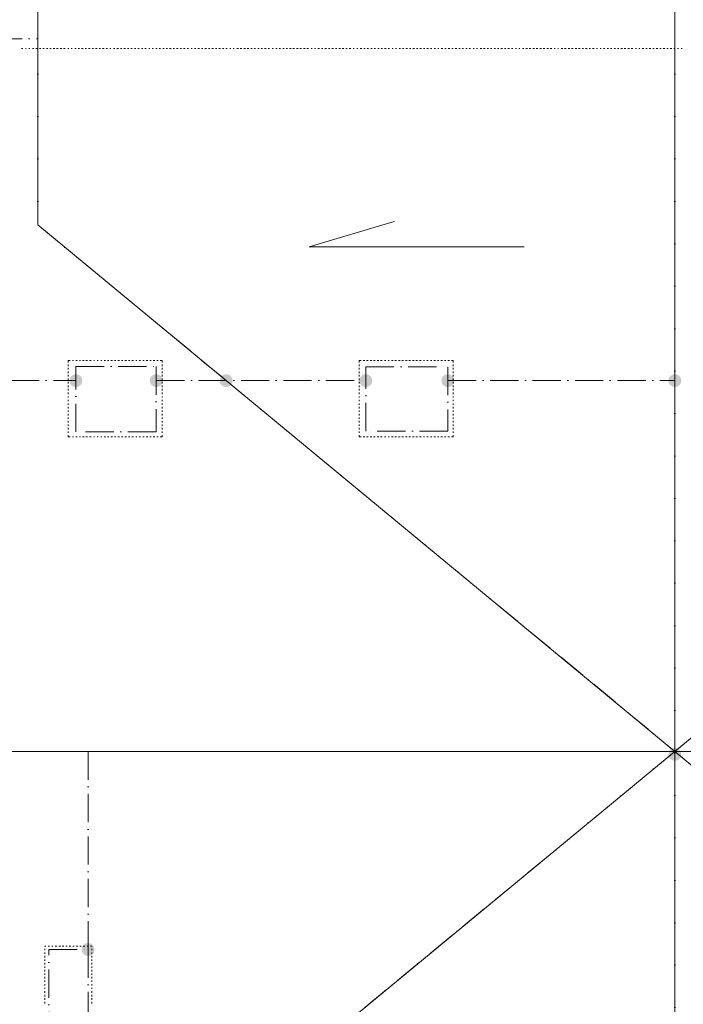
# Model space of a CAD drawing. Header units: centimetres. Extents: x -16053 to 7031, y -7778 to 254.
# Tile 148 of 256: x -6083 to -5518, y -6017 to -5180. Entities that reach past the tile are written whole.
import ezdxf

# ---------------------------------------------------------------- set-up
doc = ezdxf.new("R2010")
doc.units = ezdxf.units.CM
doc.header["$MEASUREMENT"] = 0
doc.linetypes.add('ACAD_ISO10W100', pattern=[18, 12, -3, 0, -3])
doc.layers.get('0').update_dxf_attribs({"linetype": 'CONTINUOUS'})
doc.layers.add('ODGROMÓWKA', color=3, linetype='ACAD_ISO10W100', lineweight=13)

msp = doc.modelspace()

# ---------------------------------------------------------------- hatches: boundary and pattern name
at = {"layer": 'ODGROMÓWKA'}
h = msp.add_hatch(color=256, dxfattribs=at)
edge = h.paths.add_edge_path()
edge.add_arc((-6035.012, -5486.65), 5.528, 0, 360)
h = msp.add_hatch(color=256, dxfattribs=at)
edge = h.paths.add_edge_path()
edge.add_arc((-5966.665, -5486.65), 5.528, 0, 360)
h = msp.add_hatch(color=256, dxfattribs=at)
edge = h.paths.add_edge_path()
edge.add_arc((-5907.075, -5486.65), 5.528, 0, 360)
h = msp.add_hatch(color=256, dxfattribs=at)
edge = h.paths.add_edge_path()
edge.add_arc((-5788.283, -5486.65), 5.528, 0, 360)
h = msp.add_hatch(color=256, dxfattribs=at)
edge = h.paths.add_edge_path()
edge.add_arc((-5718.476, -5486.65), 5.528, 0, 360)
h = msp.add_hatch(color=256, dxfattribs=at)
edge = h.paths.add_edge_path()
edge.add_arc((-5525.253, -5486.65), 5.528, 0, 360)
h = msp.add_hatch(color=256, dxfattribs=at)
edge = h.paths.add_edge_path()
edge.add_arc((-5525.253, -5804.55), 5.528, 0, 360)
h = msp.add_hatch(color=256, dxfattribs=at)
edge = h.paths.add_edge_path()
edge.add_arc((-6024.636, -5970.612), 5.528, 0, 360)

# ---------------------------------------------------------------- linework, layer by layer
at = {"color": 8, "linetype": 'Continuous', "lineweight": 15, "true_color": 0x767676}
msp.add_lwpolyline([(-5525.253, -5131.882), (-6067.431, -5131.882), (-6067.431, -5354.178), (-5525.253, -5802.078)], dxfattribs=at)
at = {"color": 252, "linetype": 'Continuous', "lineweight": 9, "true_color": 0x989898}
for points in [[(-5525.253, -6472.274), (-5525.253, -5131.882), (-5525.253, -5802.078), (-4983.407, -5354.178), (-4983.407, -5131.882), (-5525.253, -5131.882), (-6067.431, -5131.882), (-6067.431, -5354.178), (-5525.253, -5802.078), (-6067.431, -6249.978), (-6067.431, -6472.274), (-5525.253, -6472.274), (-4983.407, -6472.274), (-4983.407, -6249.978), (-5525.253, -5802.078)], [(-5653.603, -5372.703), (-5836.534, -5372.703), (-5764.089, -5351.201)], [(-6689.661, -5802.078), (-4313.211, -5802.078), (-4313.211, -5802.078)]]:
    msp.add_lwpolyline(points, dxfattribs=at)
at = {"color": 254, "linetype": 'Continuous', "lineweight": 5, "true_color": 0xfdc4fd}
for points in [[(-6080.166, -5204.161), (-6081.324, -5204.161), (-6081.324, -5204.161)], [(-6077.189, -5204.161), (-6078.016, -5204.161), (-6078.016, -5204.161)], [(-6074.212, -5204.161), (-6075.039, -5204.161), (-6075.039, -5204.161)], [(-6070.739, -5204.161), (-6072.062, -5204.161), (-6072.062, -5204.161)], [(-6067.761, -5204.161), (-6069.085, -5204.161), (-6069.085, -5204.161)], [(-6064.95, -5204.161), (-6066.107, -5204.161), (-6066.107, -5204.161)], [(-6061.972, -5204.161), (-6063.13, -5204.161), (-6063.13, -5204.161)], [(-6058.995, -5204.161), (-6060.153, -5204.161), (-6060.153, -5204.161)], [(-6056.018, -5204.161), (-6057.176, -5204.161), (-6057.176, -5204.161)], [(-6053.041, -5204.161), (-6054.364, -5204.161), (-6054.364, -5204.161)], [(-6050.064, -5204.161), (-6051.387, -5204.161), (-6051.387, -5204.161)], [(-6047.087, -5204.161), (-6048.41, -5204.161), (-6048.41, -5204.161)], [(-6044.109, -5204.161), (-6045.433, -5204.161), (-6045.433, -5204.161)], [(-6041.132, -5204.161), (-6041.959, -5204.161), (-6041.959, -5204.161)], [(-6038.155, -5204.161), (-6038.982, -5204.161), (-6038.982, -5204.161)], [(-6034.847, -5204.161), (-6036.005, -5204.161), (-6036.005, -5204.161)], [(-6031.87, -5204.161), (-6033.193, -5204.161), (-6033.193, -5204.161)], [(-6028.893, -5204.161), (-6030.216, -5204.161), (-6030.216, -5204.161)], [(-6025.915, -5204.161), (-6027.239, -5204.161), (-6027.239, -5204.161)], [(-6022.938, -5204.161), (-6024.262, -5204.161), (-6024.262, -5204.161)], [(-6019.961, -5204.161), (-6021.284, -5204.161), (-6021.284, -5204.161)], [(-6016.984, -5204.161), (-6018.307, -5204.161), (-6018.307, -5204.161)], [(-6014.007, -5204.161), (-6015.33, -5204.161), (-6015.33, -5204.161)], [(-6011.03, -5204.161), (-6012.353, -5204.161), (-6012.353, -5204.161)], [(-6008.218, -5204.161), (-6009.376, -5204.161), (-6009.376, -5204.161)], [(-6005.241, -5204.161), (-6006.068, -5204.161), (-6006.068, -5204.161)], [(-6001.767, -5204.161), (-6003.09, -5204.161), (-6003.09, -5204.161)], [(-5998.79, -5204.161), (-6000.113, -5204.161), (-6000.113, -5204.161)], [(-5995.813, -5204.161), (-5997.136, -5204.161), (-5997.136, -5204.161)], [(-5992.836, -5204.161), (-5994.159, -5204.161), (-5994.159, -5204.161)], [(-5989.859, -5204.161), (-5991.182, -5204.161), (-5991.182, -5204.161)], [(-5987.047, -5204.161), (-5988.205, -5204.161), (-5988.205, -5204.161)], [(-5984.07, -5204.161), (-5985.227, -5204.161), (-5985.227, -5204.161)], [(-5981.092, -5204.161), (-5982.25, -5204.161), (-5982.25, -5204.161)], [(-5978.115, -5204.161), (-5979.273, -5204.161), (-5979.273, -5204.161)], [(-5975.138, -5204.161), (-5976.461, -5204.161), (-5976.461, -5204.161)], [(-5972.161, -5204.161), (-5972.988, -5204.161), (-5972.988, -5204.161)], [(-5969.184, -5204.161), (-5970.011, -5204.161), (-5970.011, -5204.161)], [(-5965.876, -5204.161), (-5967.034, -5204.161), (-5967.034, -5204.161)], [(-5962.899, -5204.161), (-5964.056, -5204.161), (-5964.056, -5204.161)], [(-5959.921, -5204.161), (-5961.079, -5204.161), (-5961.079, -5204.161)], [(-5956.944, -5204.161), (-5958.102, -5204.161), (-5958.102, -5204.161)], [(-5953.967, -5204.161), (-5955.29, -5204.161), (-5955.29, -5204.161)], [(-5950.99, -5204.161), (-5952.313, -5204.161), (-5952.313, -5204.161)], [(-5948.013, -5204.161), (-5949.336, -5204.161), (-5949.336, -5204.161)], [(-5945.035, -5204.161), (-5946.359, -5204.161), (-5946.359, -5204.161)], [(-5942.058, -5204.161), (-5943.381, -5204.161), (-5943.381, -5204.161)], [(-5939.081, -5204.161), (-5940.404, -5204.161), (-5940.404, -5204.161)], [(-5936.104, -5204.161), (-5936.931, -5204.161), (-5936.931, -5204.161)], [(-5932.796, -5204.161), (-5934.119, -5204.161), (-5934.119, -5204.161)], [(-5929.819, -5204.161), (-5931.142, -5204.161), (-5931.142, -5204.161)], [(-5926.842, -5204.161), (-5928.165, -5204.161), (-5928.165, -5204.161)], [(-5923.864, -5204.161), (-5925.188, -5204.161), (-5925.188, -5204.161)], [(-5920.887, -5204.161), (-5922.21, -5204.161), (-5922.21, -5204.161)], [(-5917.91, -5204.161), (-5919.233, -5204.161), (-5919.233, -5204.161)], [(-5914.933, -5204.161), (-5916.256, -5204.161), (-5916.256, -5204.161)], [(-5911.956, -5204.161), (-5913.279, -5204.161), (-5913.279, -5204.161)], [(-5908.979, -5204.161), (-5910.302, -5204.161), (-5910.302, -5204.161)], [(-5906.167, -5204.161), (-5907.325, -5204.161), (-5907.325, -5204.161)], [(-5903.19, -5204.161), (-5904.017, -5204.161), (-5904.017, -5204.161)], [(-5900.212, -5204.161), (-5901.039, -5204.161), (-5901.039, -5204.161)], [(-5896.739, -5204.161), (-5898.062, -5204.161), (-5898.062, -5204.161)], [(-5893.762, -5204.161), (-5895.085, -5204.161), (-5895.085, -5204.161)], [(-5890.785, -5204.161), (-5892.108, -5204.161), (-5892.108, -5204.161)], [(-5887.807, -5204.161), (-5889.131, -5204.161), (-5889.131, -5204.161)], [(-5884.996, -5204.161), (-5886.153, -5204.161), (-5886.153, -5204.161)], [(-5882.019, -5204.161), (-5883.176, -5204.161), (-5883.176, -5204.161)], [(-5879.041, -5204.161), (-5880.199, -5204.161), (-5880.199, -5204.161)], [(-5876.064, -5204.161), (-5877.222, -5204.161), (-5877.222, -5204.161)], [(-5873.087, -5204.161), (-5874.41, -5204.161), (-5874.41, -5204.161)], [(-5870.11, -5204.161), (-5871.433, -5204.161), (-5871.433, -5204.161)], [(-5867.133, -5204.161), (-5867.96, -5204.161), (-5867.96, -5204.161)], [(-5863.825, -5204.161), (-5864.982, -5204.161), (-5864.982, -5204.161)], [(-5860.847, -5204.161), (-5862.005, -5204.161), (-5862.005, -5204.161)], [(-5857.87, -5204.161), (-5859.028, -5204.161), (-5859.028, -5204.161)], [(-5854.893, -5204.161), (-5856.051, -5204.161), (-5856.051, -5204.161)], [(-5851.916, -5204.161), (-5853.239, -5204.161), (-5853.239, -5204.161)], [(-5848.939, -5204.161), (-5850.262, -5204.161), (-5850.262, -5204.161)], [(-5845.962, -5204.161), (-5847.285, -5204.161), (-5847.285, -5204.161)], [(-5842.984, -5204.161), (-5844.308, -5204.161), (-5844.308, -5204.161)], [(-5840.007, -5204.161), (-5841.33, -5204.161), (-5841.33, -5204.161)], [(-5837.03, -5204.161), (-5838.353, -5204.161), (-5838.353, -5204.161)], [(-5834.053, -5204.161), (-5834.88, -5204.161), (-5834.88, -5204.161)], [(-5831.076, -5204.161), (-5832.068, -5204.161), (-5832.068, -5204.161)], [(-5827.768, -5204.161), (-5829.091, -5204.161), (-5829.091, -5204.161)], [(-5824.791, -5204.161), (-5826.114, -5204.161), (-5826.114, -5204.161)], [(-5821.813, -5204.161), (-5823.137, -5204.161), (-5823.137, -5204.161)], [(-5818.836, -5204.161), (-5820.159, -5204.161), (-5820.159, -5204.161)], [(-5815.859, -5204.161), (-5817.182, -5204.161), (-5817.182, -5204.161)], [(-5812.882, -5204.161), (-5814.205, -5204.161), (-5814.205, -5204.161)], [(-5809.905, -5204.161), (-5811.228, -5204.161), (-5811.228, -5204.161)], [(-5807.093, -5204.161), (-5808.251, -5204.161), (-5808.251, -5204.161)], [(-5804.116, -5204.161), (-5805.273, -5204.161), (-5805.273, -5204.161)], [(-5801.138, -5204.161), (-5802.296, -5204.161), (-5802.296, -5204.161)], [(-5798.161, -5204.161), (-5798.988, -5204.161), (-5798.988, -5204.161)], [(-5795.184, -5204.161), (-5796.011, -5204.161), (-5796.011, -5204.161)], [(-5791.711, -5204.161), (-5793.034, -5204.161), (-5793.034, -5204.161)], [(-5788.734, -5204.161), (-5790.057, -5204.161), (-5790.057, -5204.161)], [(-5785.922, -5204.161), (-5787.08, -5204.161), (-5787.08, -5204.161)], [(-5782.945, -5204.161), (-5784.102, -5204.161), (-5784.102, -5204.161)], [(-5779.967, -5204.161), (-5781.125, -5204.161), (-5781.125, -5204.161)], [(-5776.99, -5204.161), (-5778.148, -5204.161), (-5778.148, -5204.161)], [(-5774.013, -5204.161), (-5775.336, -5204.161), (-5775.336, -5204.161)], [(-5771.036, -5204.161), (-5772.359, -5204.161), (-5772.359, -5204.161)], [(-5768.059, -5204.161), (-5769.382, -5204.161), (-5769.382, -5204.161)], [(-5765.082, -5204.161), (-5765.909, -5204.161), (-5765.909, -5204.161)], [(-5762.104, -5204.161), (-5762.931, -5204.161), (-5762.931, -5204.161)], [(-5758.796, -5204.161), (-5759.954, -5204.161), (-5759.954, -5204.161)], [(-5755.819, -5204.161), (-5756.977, -5204.161), (-5756.977, -5204.161)], [(-5752.842, -5204.161), (-5754.165, -5204.161), (-5754.165, -5204.161)], [(-5749.865, -5204.161), (-5751.188, -5204.161), (-5751.188, -5204.161)], [(-5746.888, -5204.161), (-5748.211, -5204.161), (-5748.211, -5204.161)], [(-5743.91, -5204.161), (-5745.234, -5204.161), (-5745.234, -5204.161)], [(-5740.933, -5204.161), (-5742.256, -5204.161), (-5742.256, -5204.161)], [(-5737.956, -5204.161), (-5739.279, -5204.161), (-5739.279, -5204.161)], [(-5734.979, -5204.161), (-5736.302, -5204.161), (-5736.302, -5204.161)], [(-5732.002, -5204.161), (-5733.325, -5204.161), (-5733.325, -5204.161)], [(-5729.025, -5204.161), (-5730.017, -5204.161), (-5730.017, -5204.161)], [(-5726.213, -5204.161), (-5727.04, -5204.161), (-5727.04, -5204.161)], [(-5722.739, -5204.161), (-5724.063, -5204.161), (-5724.063, -5204.161)], [(-5719.762, -5204.161), (-5721.085, -5204.161), (-5721.085, -5204.161)], [(-5716.785, -5204.161), (-5718.108, -5204.161), (-5718.108, -5204.161)], [(-5713.808, -5204.161), (-5715.131, -5204.161), (-5715.131, -5204.161)], [(-5710.831, -5204.161), (-5712.154, -5204.161), (-5712.154, -5204.161)], [(-5707.854, -5204.161), (-5709.177, -5204.161), (-5709.177, -5204.161)], [(-5705.042, -5204.161), (-5706.2, -5204.161), (-5706.2, -5204.161)], [(-5702.065, -5204.161), (-5703.222, -5204.161), (-5703.222, -5204.161)], [(-5699.087, -5204.161), (-5700.245, -5204.161), (-5700.245, -5204.161)], [(-5696.11, -5204.161), (-5696.937, -5204.161), (-5696.937, -5204.161)], [(-5693.133, -5204.161), (-5693.96, -5204.161), (-5693.96, -5204.161)], [(-5689.66, -5204.161), (-5690.983, -5204.161), (-5690.983, -5204.161)], [(-5686.682, -5204.161), (-5688.006, -5204.161), (-5688.006, -5204.161)], [(-5683.871, -5204.161), (-5685.028, -5204.161), (-5685.028, -5204.161)], [(-5680.894, -5204.161), (-5682.051, -5204.161), (-5682.051, -5204.161)], [(-5677.916, -5204.161), (-5679.074, -5204.161), (-5679.074, -5204.161)], [(-5674.939, -5204.161), (-5676.097, -5204.161), (-5676.097, -5204.161)], [(-5671.962, -5204.161), (-5673.285, -5204.161), (-5673.285, -5204.161)], [(-5668.985, -5204.161), (-5670.308, -5204.161), (-5670.308, -5204.161)], [(-5666.008, -5204.161), (-5667.331, -5204.161), (-5667.331, -5204.161)], [(-5663.03, -5204.161), (-5664.354, -5204.161), (-5664.354, -5204.161)], [(-5660.053, -5204.161), (-5660.88, -5204.161), (-5660.88, -5204.161)], [(-5657.076, -5204.161), (-5657.903, -5204.161), (-5657.903, -5204.161)], [(-5653.768, -5204.161), (-5654.926, -5204.161), (-5654.926, -5204.161)], [(-5650.791, -5204.161), (-5652.114, -5204.161), (-5652.114, -5204.161)], [(-5647.814, -5204.161), (-5649.137, -5204.161), (-5649.137, -5204.161)], [(-5644.837, -5204.161), (-5646.16, -5204.161), (-5646.16, -5204.161)], [(-5641.859, -5204.161), (-5643.183, -5204.161), (-5643.183, -5204.161)], [(-5638.882, -5204.161), (-5640.205, -5204.161), (-5640.205, -5204.161)], [(-5635.905, -5204.161), (-5637.228, -5204.161), (-5637.228, -5204.161)], [(-5632.928, -5204.161), (-5634.251, -5204.161), (-5634.251, -5204.161)], [(-5629.951, -5204.161), (-5631.274, -5204.161), (-5631.274, -5204.161)], [(-5627.139, -5204.161), (-5627.966, -5204.161), (-5627.966, -5204.161)], [(-5624.162, -5204.161), (-5624.989, -5204.161), (-5624.989, -5204.161)], [(-5620.688, -5204.161), (-5622.012, -5204.161), (-5622.012, -5204.161)], [(-5617.711, -5204.161), (-5619.034, -5204.161), (-5619.034, -5204.161)], [(-5614.734, -5204.161), (-5616.057, -5204.161), (-5616.057, -5204.161)], [(-5611.757, -5204.161), (-5613.08, -5204.161), (-5613.08, -5204.161)], [(-5608.78, -5204.161), (-5610.103, -5204.161), (-5610.103, -5204.161)], [(-5605.968, -5204.161), (-5607.126, -5204.161), (-5607.126, -5204.161)], [(-5602.991, -5204.161), (-5604.148, -5204.161), (-5604.148, -5204.161)], [(-5600.013, -5204.161), (-5601.171, -5204.161), (-5601.171, -5204.161)], [(-5597.036, -5204.161), (-5598.194, -5204.161), (-5598.194, -5204.161)], [(-5594.059, -5204.161), (-5595.382, -5204.161), (-5595.382, -5204.161)], [(-5591.082, -5204.161), (-5591.909, -5204.161), (-5591.909, -5204.161)], [(-5588.105, -5204.161), (-5588.932, -5204.161), (-5588.932, -5204.161)], [(-5584.797, -5204.161), (-5585.955, -5204.161), (-5585.955, -5204.161)], [(-5581.82, -5204.161), (-5582.977, -5204.161), (-5582.977, -5204.161)], [(-5578.842, -5204.161), (-5580, -5204.161), (-5580, -5204.161)], [(-5575.865, -5204.161), (-5577.023, -5204.161), (-5577.023, -5204.161)], [(-5572.888, -5204.161), (-5574.211, -5204.161), (-5574.211, -5204.161)], [(-5569.911, -5204.161), (-5571.234, -5204.161), (-5571.234, -5204.161)], [(-5566.934, -5204.161), (-5568.257, -5204.161), (-5568.257, -5204.161)], [(-5563.957, -5204.161), (-5565.28, -5204.161), (-5565.28, -5204.161)], [(-5560.979, -5204.161), (-5562.303, -5204.161), (-5562.303, -5204.161)], [(-5558.002, -5204.161), (-5558.829, -5204.161), (-5558.829, -5204.161)], [(-5555.025, -5204.161), (-5555.852, -5204.161), (-5555.852, -5204.161)], [(-5551.717, -5204.161), (-5553.04, -5204.161), (-5553.04, -5204.161)], [(-5548.74, -5204.161), (-5550.063, -5204.161), (-5550.063, -5204.161)], [(-5545.763, -5204.161), (-5547.086, -5204.161), (-5547.086, -5204.161)], [(-5542.785, -5204.161), (-5544.109, -5204.161), (-5544.109, -5204.161)], [(-5539.808, -5204.161), (-5541.132, -5204.161), (-5541.132, -5204.161)], [(-5536.831, -5204.161), (-5538.154, -5204.161), (-5538.154, -5204.161)], [(-5533.854, -5204.161), (-5535.177, -5204.161), (-5535.177, -5204.161)], [(-5530.877, -5204.161), (-5532.2, -5204.161), (-5532.2, -5204.161)], [(-5527.9, -5204.161), (-5529.223, -5204.161), (-5529.223, -5204.161)], [(-5525.088, -5204.161), (-5526.246, -5204.161), (-5526.246, -5204.161)], [(-5522.111, -5204.161), (-5522.938, -5204.161), (-5522.938, -5204.161)], [(-5519.133, -5204.161), (-5519.96, -5204.161), (-5519.96, -5204.161)], [(-6039.974, -5469.627), (-6041.628, -5469.627), (-6041.628, -5471.281)], [(-6036.997, -5469.627), (-6037.99, -5469.627), (-6037.99, -5469.627)], [(-6034.02, -5469.627), (-6035.012, -5469.627), (-6035.012, -5469.627)], [(-6031.043, -5469.627), (-6032.035, -5469.627), (-6032.035, -5469.627)], [(-6028.066, -5469.627), (-6029.389, -5469.627), (-6029.389, -5469.627)], [(-6025.089, -5469.627), (-6026.412, -5469.627), (-6026.412, -5469.627)], [(-6022.111, -5469.627), (-6023.435, -5469.627), (-6023.435, -5469.627)], [(-6019.134, -5469.627), (-6019.796, -5469.627), (-6019.796, -5469.627)], [(-6016.157, -5469.627), (-6016.819, -5469.627), (-6016.819, -5469.627)], [(-6012.849, -5469.627), (-6013.841, -5469.627), (-6013.841, -5469.627)], [(-6009.872, -5469.627), (-6010.864, -5469.627), (-6010.864, -5469.627)], [(-6006.895, -5469.627), (-6008.218, -5469.627), (-6008.218, -5469.627)], [(-6003.917, -5469.627), (-6005.241, -5469.627), (-6005.241, -5469.627)], [(-6000.94, -5469.627), (-6002.263, -5469.627), (-6002.263, -5469.627)], [(-5997.963, -5469.627), (-5999.286, -5469.627), (-5999.286, -5469.627)], [(-5994.986, -5469.627), (-5996.309, -5469.627), (-5996.309, -5469.627)], [(-5992.009, -5469.627), (-5993.332, -5469.627), (-5993.332, -5469.627)], [(-5989.032, -5469.627), (-5990.355, -5469.627), (-5990.355, -5469.627)], [(-5986.054, -5469.627), (-5987.378, -5469.627), (-5987.378, -5469.627)], [(-5983.077, -5469.627), (-5984.07, -5469.627), (-5984.07, -5469.627)], [(-5980.1, -5469.627), (-5981.092, -5469.627), (-5981.092, -5469.627)], [(-5976.792, -5469.627), (-5978.115, -5469.627), (-5978.115, -5469.627)], [(-5973.815, -5469.627), (-5975.138, -5469.627), (-5975.138, -5469.627)], [(-5970.838, -5469.627), (-5972.161, -5469.627), (-5972.161, -5469.627)], [(-5967.861, -5469.627), (-5969.184, -5469.627), (-5969.184, -5469.627)], [(-5964.883, -5469.627), (-5966.207, -5469.627), (-5966.207, -5469.627)], [(-5961.575, -5471.281), (-5961.575, -5469.627), (-5963.229, -5469.627)], [(-5792.207, -5469.627), (-5793.861, -5469.627), (-5793.861, -5471.281)], [(-5789.23, -5469.627), (-5790.553, -5469.627), (-5790.553, -5469.627)], [(-5786.253, -5469.627), (-5787.576, -5469.627), (-5787.576, -5469.627)], [(-5783.275, -5469.627), (-5784.599, -5469.627), (-5784.599, -5469.627)], [(-5780.298, -5469.627), (-5781.621, -5469.627), (-5781.621, -5469.627)], [(-5777.321, -5469.627), (-5778.644, -5469.627), (-5778.644, -5469.627)], [(-5774.344, -5469.627), (-5775.667, -5469.627), (-5775.667, -5469.627)], [(-5771.367, -5469.627), (-5772.359, -5469.627), (-5772.359, -5469.627)], [(-5768.39, -5469.627), (-5769.382, -5469.627), (-5769.382, -5469.627)], [(-5765.082, -5469.627), (-5766.405, -5469.627), (-5766.405, -5469.627)], [(-5762.104, -5469.627), (-5763.428, -5469.627), (-5763.428, -5469.627)], [(-5759.127, -5469.627), (-5760.45, -5469.627), (-5760.45, -5469.627)], [(-5756.15, -5469.627), (-5757.473, -5469.627), (-5757.473, -5469.627)], [(-5753.173, -5469.627), (-5754.496, -5469.627), (-5754.496, -5469.627)], [(-5750.196, -5469.627), (-5751.519, -5469.627), (-5751.519, -5469.627)], [(-5747.218, -5469.627), (-5748.542, -5469.627), (-5748.542, -5469.627)], [(-5744.241, -5469.627), (-5745.564, -5469.627), (-5745.564, -5469.627)], [(-5741.264, -5469.627), (-5742.587, -5469.627), (-5742.587, -5469.627)], [(-5738.287, -5469.627), (-5739.279, -5469.627), (-5739.279, -5469.627)], [(-5735.31, -5469.627), (-5736.302, -5469.627), (-5736.302, -5469.627)], [(-5732.002, -5469.627), (-5733.325, -5469.627), (-5733.325, -5469.627)], [(-5729.025, -5469.627), (-5730.348, -5469.627), (-5730.348, -5469.627)], [(-5726.047, -5469.627), (-5727.371, -5469.627), (-5727.371, -5469.627)], [(-5723.07, -5469.627), (-5724.393, -5469.627), (-5724.393, -5469.627)], [(-5720.093, -5469.627), (-5721.416, -5469.627), (-5721.416, -5469.627)], [(-5717.116, -5469.627), (-5718.439, -5469.627), (-5718.439, -5469.627)], [(-5713.808, -5471.281), (-5713.808, -5469.627), (-5715.462, -5469.627)], [(-6041.628, -5472.935), (-6041.628, -5474.258), (-6041.628, -5474.258)], [(-6041.628, -5475.912), (-6041.628, -5477.235), (-6041.628, -5477.235)], [(-5961.575, -5474.258), (-5961.575, -5472.935), (-5961.575, -5472.935)], [(-5961.575, -5477.235), (-5961.575, -5475.912), (-5961.575, -5475.912)], [(-5793.861, -5472.935), (-5793.861, -5474.258), (-5793.861, -5474.258)], [(-5793.861, -5475.912), (-5793.861, -5477.235), (-5793.861, -5477.235)], [(-5713.808, -5474.258), (-5713.808, -5472.935), (-5713.808, -5472.935)], [(-5713.808, -5477.235), (-5713.808, -5475.912), (-5713.808, -5475.912)], [(-6041.628, -5478.889), (-6041.628, -5480.212), (-6041.628, -5480.212)], [(-6041.628, -5481.866), (-6041.628, -5483.189), (-6041.628, -5483.189)], [(-6041.628, -5484.843), (-6041.628, -5486.166), (-6041.628, -5486.166)], [(-5961.575, -5480.212), (-5961.575, -5478.889), (-5961.575, -5478.889)], [(-5961.575, -5483.189), (-5961.575, -5481.866), (-5961.575, -5481.866)], [(-5961.575, -5486.166), (-5961.575, -5484.843), (-5961.575, -5484.843)], [(-5793.861, -5478.889), (-5793.861, -5480.212), (-5793.861, -5480.212)], [(-5793.861, -5481.866), (-5793.861, -5483.189), (-5793.861, -5483.189)], [(-5793.861, -5484.843), (-5793.861, -5486.166), (-5793.861, -5486.166)], [(-5713.808, -5480.212), (-5713.808, -5478.889), (-5713.808, -5478.889)], [(-5713.808, -5483.189), (-5713.808, -5481.866), (-5713.808, -5481.866)], [(-5713.808, -5486.166), (-5713.808, -5484.843), (-5713.808, -5484.843)], [(-6041.628, -5487.82), (-6041.628, -5489.144), (-6041.628, -5489.144)], [(-6041.628, -5490.798), (-6041.628, -5492.121), (-6041.628, -5492.121)], [(-6041.628, -5493.775), (-6041.628, -5495.098), (-6041.628, -5495.098)], [(-5961.575, -5489.144), (-5961.575, -5487.82), (-5961.575, -5487.82)], [(-5961.575, -5492.121), (-5961.575, -5490.798), (-5961.575, -5490.798)], [(-5961.575, -5495.098), (-5961.575, -5493.775), (-5961.575, -5493.775)], [(-5793.861, -5487.82), (-5793.861, -5489.144), (-5793.861, -5489.144)], [(-5793.861, -5490.798), (-5793.861, -5492.121), (-5793.861, -5492.121)], [(-5793.861, -5493.775), (-5793.861, -5495.098), (-5793.861, -5495.098)], [(-5713.808, -5489.144), (-5713.808, -5487.82), (-5713.808, -5487.82)], [(-5713.808, -5492.121), (-5713.808, -5490.798), (-5713.808, -5490.798)], [(-5713.808, -5495.098), (-5713.808, -5493.775), (-5713.808, -5493.775)], [(-6041.628, -5496.752), (-6041.628, -5498.075), (-6041.628, -5498.075)], [(-6041.628, -5500.06), (-6041.628, -5501.052), (-6041.628, -5501.052)], [(-6041.628, -5503.037), (-6041.628, -5504.03), (-6041.628, -5504.03)], [(-5961.575, -5498.075), (-5961.575, -5496.752), (-5961.575, -5496.752)], [(-5961.575, -5501.052), (-5961.575, -5500.06), (-5961.575, -5500.06)], [(-5961.575, -5504.03), (-5961.575, -5503.037), (-5961.575, -5503.037)], [(-5793.861, -5496.752), (-5793.861, -5498.075), (-5793.861, -5498.075)], [(-5793.861, -5500.06), (-5793.861, -5501.052), (-5793.861, -5501.052)], [(-5793.861, -5503.037), (-5793.861, -5504.03), (-5793.861, -5504.03)], [(-5713.808, -5498.075), (-5713.808, -5496.752), (-5713.808, -5496.752)], [(-5713.808, -5501.052), (-5713.808, -5500.06), (-5713.808, -5500.06)], [(-5713.808, -5504.03), (-5713.808, -5503.037), (-5713.808, -5503.037)], [(-6041.628, -5506.014), (-6041.628, -5507.338), (-6041.628, -5507.338)], [(-6041.628, -5508.992), (-6041.628, -5510.315), (-6041.628, -5510.315)], [(-5961.575, -5507.338), (-5961.575, -5506.014), (-5961.575, -5506.014)], [(-5961.575, -5510.315), (-5961.575, -5508.992), (-5961.575, -5508.992)], [(-5793.861, -5506.014), (-5793.861, -5507.338), (-5793.861, -5507.338)], [(-5793.861, -5508.992), (-5793.861, -5510.315), (-5793.861, -5510.315)], [(-5713.808, -5507.338), (-5713.808, -5506.014), (-5713.808, -5506.014)], [(-5713.808, -5510.315), (-5713.808, -5508.992), (-5713.808, -5508.992)], [(-6041.628, -5511.969), (-6041.628, -5513.292), (-6041.628, -5513.292)], [(-6041.628, -5514.946), (-6041.628, -5516.269), (-6041.628, -5516.269)], [(-6041.628, -5517.923), (-6041.628, -5519.246), (-6041.628, -5519.246)], [(-5961.575, -5513.292), (-5961.575, -5511.969), (-5961.575, -5511.969)], [(-5961.575, -5516.269), (-5961.575, -5514.946), (-5961.575, -5514.946)], [(-5961.575, -5519.246), (-5961.575, -5517.923), (-5961.575, -5517.923)], [(-5793.861, -5511.969), (-5793.861, -5513.292), (-5793.861, -5513.292)], [(-5793.861, -5514.946), (-5793.861, -5516.269), (-5793.861, -5516.269)], [(-5793.861, -5517.923), (-5793.861, -5519.246), (-5793.861, -5519.246)], [(-5713.808, -5513.292), (-5713.808, -5511.969), (-5713.808, -5511.969)], [(-5713.808, -5516.269), (-5713.808, -5514.946), (-5713.808, -5514.946)], [(-5713.808, -5519.246), (-5713.808, -5517.923), (-5713.808, -5517.923)], [(-6041.628, -5520.9), (-6041.628, -5522.223), (-6041.628, -5522.223)], [(-6041.628, -5523.877), (-6041.628, -5525.201), (-6041.628, -5525.201)], [(-6041.628, -5526.855), (-6041.628, -5528.178), (-6041.628, -5528.178)], [(-5961.575, -5522.223), (-5961.575, -5520.9), (-5961.575, -5520.9)], [(-5961.575, -5525.201), (-5961.575, -5523.877), (-5961.575, -5523.877)], [(-5961.575, -5528.178), (-5961.575, -5526.855), (-5961.575, -5526.855)], [(-5793.861, -5520.9), (-5793.861, -5522.223), (-5793.861, -5522.223)], [(-5793.861, -5523.877), (-5793.861, -5525.201), (-5793.861, -5525.201)], [(-5793.861, -5526.855), (-5793.861, -5528.178), (-5793.861, -5528.178)], [(-5713.808, -5522.223), (-5713.808, -5520.9), (-5713.808, -5520.9)], [(-5713.808, -5525.201), (-5713.808, -5523.877), (-5713.808, -5523.877)], [(-5713.808, -5528.178), (-5713.808, -5526.855), (-5713.808, -5526.855)], [(-6041.628, -5529.832), (-6041.628, -5531.155), (-6041.628, -5531.155)], [(-6041.628, -5533.14), (-6041.628, -5534.463), (-6039.974, -5534.463)], [(-6037.99, -5534.463), (-6036.997, -5534.463), (-6036.997, -5534.463)], [(-6035.012, -5534.463), (-6034.02, -5534.463), (-6034.02, -5534.463)], [(-6032.035, -5534.463), (-6031.043, -5534.463), (-6031.043, -5534.463)], [(-6029.389, -5534.463), (-6028.066, -5534.463), (-6028.066, -5534.463)], [(-6026.412, -5534.463), (-6025.089, -5534.463), (-6025.089, -5534.463)], [(-6023.435, -5534.463), (-6022.111, -5534.463), (-6022.111, -5534.463)], [(-6019.796, -5534.463), (-6019.134, -5534.463), (-6019.134, -5534.463)], [(-6016.819, -5534.463), (-6016.157, -5534.463), (-6016.157, -5534.463)], [(-6013.841, -5534.463), (-6012.849, -5534.463), (-6012.849, -5534.463)], [(-6010.864, -5534.463), (-6009.872, -5534.463), (-6009.872, -5534.463)], [(-6008.218, -5534.463), (-6006.895, -5534.463), (-6006.895, -5534.463)], [(-6005.241, -5534.463), (-6003.917, -5534.463), (-6003.917, -5534.463)], [(-6002.263, -5534.463), (-6000.94, -5534.463), (-6000.94, -5534.463)], [(-5999.286, -5534.463), (-5997.963, -5534.463), (-5997.963, -5534.463)], [(-5996.309, -5534.463), (-5994.986, -5534.463), (-5994.986, -5534.463)], [(-5993.332, -5534.463), (-5992.009, -5534.463), (-5992.009, -5534.463)], [(-5990.355, -5534.463), (-5989.032, -5534.463), (-5989.032, -5534.463)], [(-5987.378, -5534.463), (-5986.054, -5534.463), (-5986.054, -5534.463)], [(-5984.07, -5534.463), (-5983.077, -5534.463), (-5983.077, -5534.463)], [(-5981.092, -5534.463), (-5980.1, -5534.463), (-5980.1, -5534.463)], [(-5978.115, -5534.463), (-5976.792, -5534.463), (-5976.792, -5534.463)], [(-5975.138, -5534.463), (-5973.815, -5534.463), (-5973.815, -5534.463)], [(-5972.161, -5534.463), (-5970.838, -5534.463), (-5970.838, -5534.463)], [(-5969.184, -5534.463), (-5967.861, -5534.463), (-5967.861, -5534.463)], [(-5966.207, -5534.463), (-5964.883, -5534.463), (-5964.883, -5534.463)], [(-5963.229, -5534.463), (-5961.575, -5534.463), (-5961.575, -5534.463)], [(-5961.575, -5531.155), (-5961.575, -5529.832), (-5961.575, -5529.832)], [(-5961.575, -5534.463), (-5961.575, -5533.14), (-5961.575, -5533.14)], [(-5793.861, -5529.832), (-5793.861, -5531.155), (-5793.861, -5531.155)], [(-5793.861, -5533.14), (-5793.861, -5534.463), (-5792.207, -5534.463)], [(-5790.553, -5534.463), (-5789.23, -5534.463), (-5789.23, -5534.463)], [(-5787.576, -5534.463), (-5786.253, -5534.463), (-5786.253, -5534.463)], [(-5784.599, -5534.463), (-5783.275, -5534.463), (-5783.275, -5534.463)], [(-5781.621, -5534.463), (-5780.298, -5534.463), (-5780.298, -5534.463)], [(-5778.644, -5534.463), (-5777.321, -5534.463), (-5777.321, -5534.463)], [(-5775.667, -5534.463), (-5774.344, -5534.463), (-5774.344, -5534.463)], [(-5772.359, -5534.463), (-5771.367, -5534.463), (-5771.367, -5534.463)], [(-5769.382, -5534.463), (-5768.39, -5534.463), (-5768.39, -5534.463)], [(-5766.405, -5534.463), (-5765.082, -5534.463), (-5765.082, -5534.463)], [(-5763.428, -5534.463), (-5762.104, -5534.463), (-5762.104, -5534.463)], [(-5760.45, -5534.463), (-5759.127, -5534.463), (-5759.127, -5534.463)], [(-5757.473, -5534.463), (-5756.15, -5534.463), (-5756.15, -5534.463)], [(-5754.496, -5534.463), (-5753.173, -5534.463), (-5753.173, -5534.463)], [(-5751.519, -5534.463), (-5750.196, -5534.463), (-5750.196, -5534.463)], [(-5748.542, -5534.463), (-5747.218, -5534.463), (-5747.218, -5534.463)], [(-5745.564, -5534.463), (-5744.241, -5534.463), (-5744.241, -5534.463)], [(-5742.587, -5534.463), (-5741.264, -5534.463), (-5741.264, -5534.463)], [(-5739.279, -5534.463), (-5738.287, -5534.463), (-5738.287, -5534.463)], [(-5736.302, -5534.463), (-5735.31, -5534.463), (-5735.31, -5534.463)], [(-5733.325, -5534.463), (-5732.002, -5534.463), (-5732.002, -5534.463)], [(-5730.348, -5534.463), (-5729.025, -5534.463), (-5729.025, -5534.463)], [(-5727.371, -5534.463), (-5726.047, -5534.463), (-5726.047, -5534.463)], [(-5724.393, -5534.463), (-5723.07, -5534.463), (-5723.07, -5534.463)], [(-5721.416, -5534.463), (-5720.093, -5534.463), (-5720.093, -5534.463)], [(-5718.439, -5534.463), (-5717.116, -5534.463), (-5717.116, -5534.463)], [(-5715.462, -5534.463), (-5713.808, -5534.463), (-5713.808, -5534.463)], [(-5713.808, -5531.155), (-5713.808, -5529.832), (-5713.808, -5529.832)], [(-5713.808, -5534.463), (-5713.808, -5533.14), (-5713.808, -5533.14)], [(-6060.484, -5967.808), (-6061.476, -5967.808), (-6061.476, -5968.139)], [(-6061.476, -5970.123), (-6061.476, -5971.116), (-6061.476, -5971.116)], [(-6057.507, -5967.808), (-6058.499, -5967.808), (-6058.499, -5967.808)], [(-6054.529, -5967.808), (-6055.522, -5967.808), (-6055.522, -5967.808)], [(-6051.222, -5967.808), (-6052.545, -5967.808), (-6052.545, -5967.808)], [(-6048.244, -5967.808), (-6049.568, -5967.808), (-6049.568, -5967.808)], [(-6045.267, -5967.808), (-6046.59, -5967.808), (-6046.59, -5967.808)], [(-6042.29, -5967.808), (-6043.613, -5967.808), (-6043.613, -5967.808)], [(-6039.313, -5967.808), (-6040.636, -5967.808), (-6040.636, -5967.808)], [(-6036.336, -5967.808), (-6037.659, -5967.808), (-6037.659, -5967.808)], [(-6033.358, -5967.808), (-6034.682, -5967.808), (-6034.682, -5967.808)], [(-6030.381, -5967.808), (-6031.704, -5967.808), (-6031.704, -5967.808)], [(-6027.404, -5967.808), (-6028.727, -5967.808), (-6028.727, -5967.808)], [(-6024.427, -5967.808), (-6025.419, -5967.808), (-6025.419, -5967.808)], [(-6021.45, -5968.139), (-6021.45, -5967.808), (-6022.442, -5967.808)], [(-6021.45, -5971.116), (-6021.45, -5970.123), (-6021.45, -5970.123)], [(-6061.476, -5973.101), (-6061.476, -5974.424), (-6061.476, -5974.424)], [(-6061.476, -5976.078), (-6061.476, -5977.401), (-6061.476, -5977.401)], [(-6061.476, -5979.055), (-6061.476, -5980.378), (-6061.476, -5980.378)], [(-6021.45, -5974.424), (-6021.45, -5973.101), (-6021.45, -5973.101)], [(-6021.45, -5977.401), (-6021.45, -5976.078), (-6021.45, -5976.078)], [(-6021.45, -5980.378), (-6021.45, -5979.055), (-6021.45, -5979.055)], [(-6061.476, -5982.032), (-6061.476, -5983.355), (-6061.476, -5983.355)], [(-6061.476, -5985.009), (-6061.476, -5986.333), (-6061.476, -5986.333)], [(-6061.476, -5987.987), (-6061.476, -5989.31), (-6061.476, -5989.31)], [(-6021.45, -5983.355), (-6021.45, -5982.032), (-6021.45, -5982.032)], [(-6021.45, -5986.333), (-6021.45, -5985.009), (-6021.45, -5985.009)], [(-6021.45, -5989.31), (-6021.45, -5987.987), (-6021.45, -5987.987)], [(-6061.476, -5990.964), (-6061.476, -5992.287), (-6061.476, -5992.287)], [(-6061.476, -5993.941), (-6061.476, -5995.264), (-6061.476, -5995.264)], [(-6061.476, -5996.918), (-6061.476, -5998.241), (-6061.476, -5998.241)], [(-6021.45, -5992.287), (-6021.45, -5990.964), (-6021.45, -5990.964)], [(-6021.45, -5995.264), (-6021.45, -5993.941), (-6021.45, -5993.941)], [(-6021.45, -5998.241), (-6021.45, -5996.918), (-6021.45, -5996.918)], [(-6061.476, -6000.226), (-6061.476, -6001.218), (-6061.476, -6001.218)], [(-6061.476, -6003.203), (-6061.476, -6004.196), (-6061.476, -6004.196)], [(-6021.45, -6001.218), (-6021.45, -6000.226), (-6021.45, -6000.226)], [(-6021.45, -6004.196), (-6021.45, -6003.203), (-6021.45, -6003.203)], [(-6061.476, -6006.18), (-6061.476, -6007.504), (-6061.476, -6007.504)], [(-6061.476, -6009.158), (-6061.476, -6010.481), (-6061.476, -6010.481)], [(-6061.476, -6012.135), (-6061.476, -6013.458), (-6061.476, -6013.458)], [(-6021.45, -6007.504), (-6021.45, -6006.18), (-6021.45, -6006.18)], [(-6021.45, -6010.481), (-6021.45, -6009.158), (-6021.45, -6009.158)], [(-6021.45, -6013.458), (-6021.45, -6012.135), (-6021.45, -6012.135)], [(-6061.476, -6015.112), (-6061.476, -6016.435), (-6061.476, -6016.435)], [(-6021.45, -6016.435), (-6021.45, -6015.112), (-6021.45, -6015.112)]]:
    msp.add_lwpolyline(points, dxfattribs=at)
at = {"layer": 'ODGROMÓWKA', "ltscale": 2}
for points in [[(-6067.431, -6413.209), (-6646.256, -6413.209), (-6646.256, -5195.892), (-6067.431, -5195.892)], [(-6067.431, -5195.892), (-6067.431, -5354.178), (-5525.253, -5802.078), (-4983.407, -5354.178), (-4983.407, -5195.892)], [(-5525.253, -5195.892), (-5525.253, -6413.209)], [(-6270.697, -5486.65), (-6035.012, -5486.65)], [(-5966.665, -5486.65), (-5788.283, -5486.65)], [(-5718.476, -5486.65), (-5525.253, -5486.65)], [(-4346.866, -5802.078), (-6646.256, -5802.078)], [(-6067.431, -6413.209), (-6067.431, -6249.978), (-5525.253, -5802.078), (-4983.407, -6249.978), (-4983.407, -6413.209)], [(-6024.636, -5970.612), (-6024.636, -5802.078)]]:
    msp.add_lwpolyline(points, dxfattribs=at)
for points in [[(-6035.012, -5474.738), (-5966.665, -5474.738), (-5966.665, -5530.277), (-6035.012, -5530.277)], [(-5788.283, -5475.062), (-5718.476, -5475.062), (-5718.476, -5529.682), (-5788.283, -5529.682)], [(-6057.941, -5970.612), (-6024.636, -5970.612), (-6024.636, -6083.848), (-6057.941, -6083.848)]]:
    msp.add_lwpolyline(points, close=True, dxfattribs=at)

doc.saveas('drawing.dxf')
